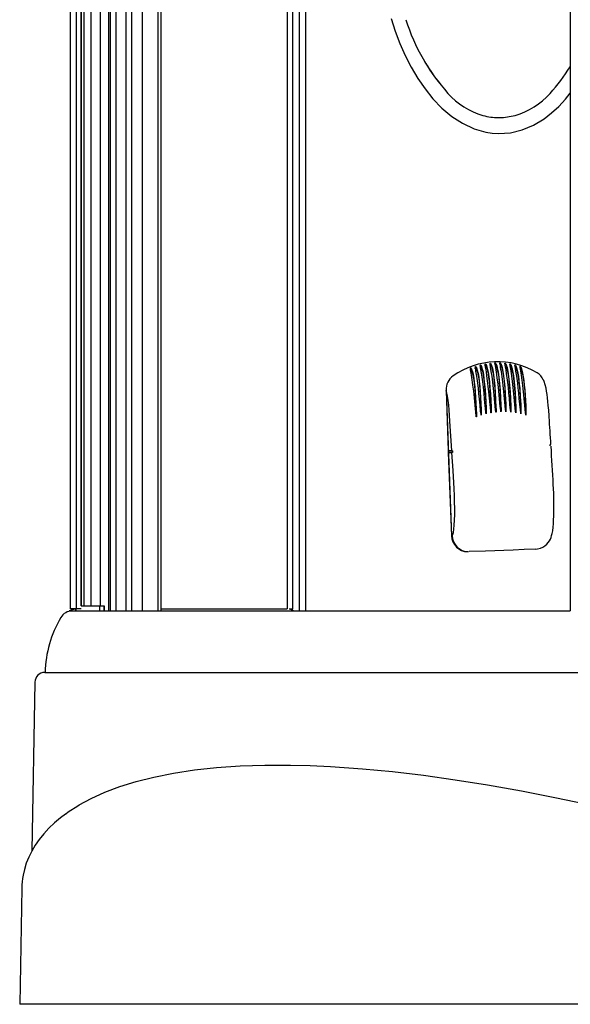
# Model space of a CAD drawing. Header units: millimetres. Extents: x 2848.32 to 2849.28, y 2905.67 to 2907.97.
# Tile 1 of 20: x 2848.32 to 2848.65, y 2905.67 to 2906.26. Entities that reach past the tile are written whole.
import ezdxf

# ---------------------------------------------------------------- set-up
doc = ezdxf.new("R2010")
doc.units = ezdxf.units.MM
doc.layers.add('SANINDUSA', color=3, linetype='Continuous')

msp = doc.modelspace()

# ---------------------------------------------------------------- linework, layer by layer
at = {"layer": 'SANINDUSA', "linetype": 'Continuous'}
for p, q in [((2848.35348, 2905.9098), (2848.35348, 2907.81308)), ((2848.35702, 2905.9098), (2848.35702, 2907.81308)), ((2848.35979, 2907.81144), (2848.35979, 2905.91144)), ((2848.35979, 2905.91144), (2848.35979, 2907.81144)), ((2848.36176, 2905.91144), (2848.36176, 2907.81144)), ((2848.36588, 2905.91144), (2848.36588, 2907.81144)), ((2848.37151, 2905.91144), (2848.37151, 2907.81144)), ((2848.37644, 2905.90844), (2848.37644, 2907.81444)), ((2848.37749, 2905.90844), (2848.37749, 2907.81444)), ((2848.37749, 2905.90844), (2848.37749, 2907.81444)), ((2848.38089, 2905.90844), (2848.38089, 2907.81444)), ((2848.38689, 2905.90844), (2848.38689, 2907.81444)), ((2848.39029, 2905.90844), (2848.39029, 2907.81444)), ((2848.39688, 2905.90844), (2848.39688, 2907.81444)), ((2848.40602, 2907.81444), (2848.40602, 2905.90844)), ((2848.40799, 2905.90844), (2848.40799, 2907.81444)), ((2848.48392, 2907.81258), (2848.48392, 2905.9098)), ((2848.48719, 2905.90948), (2848.48719, 2907.81258)), ((2848.49135, 2905.90844), (2848.49135, 2907.81444)), ((2848.49484, 2907.81444), (2848.49484, 2905.90844)), ((2848.65426, 2907.81444), (2848.65426, 2905.90844)), ((2848.61111, 2906.20569), (2848.61169, 2906.20569)), ((2848.57947, 2906.04135), (2848.58271, 2905.9538)), ((2848.57947, 2906.04135), (2848.57948, 2906.04135)), ((2848.57948, 2906.04135), (2848.58082, 2906.00496)), ((2848.58301, 2906.00496), (2848.58185, 2906.02281)), ((2848.64212, 2906.00792), (2848.64208, 2906.00873)), ((2848.64212, 2906.00869), (2848.64262, 2906.00871)), ((2848.58301, 2906.00496), (2848.58082, 2906.00496)), ((2848.58082, 2906.00496), (2848.58086, 2906.00396)), ((2848.58086, 2906.00396), (2848.58136, 2906.004)), ((2848.58086, 2906.00396), (2848.58271, 2905.9538)), ((2848.58086, 2906.00396), (2848.58307, 2906.00396)), ((2848.58136, 2906.004), (2848.58127, 2906.00496)), ((2848.58328, 2906.004), (2848.58136, 2906.004)), ((2848.58301, 2906.00496), (2848.58304, 2906.00496)), ((2848.58302, 2906.00496), (2848.58352, 2906.005)), ((2848.58357, 2906.004), (2848.58348, 2906.005)), ((2848.58271, 2905.9538), (2848.5831, 2905.9538)), ((2848.58271, 2905.9538), (2848.58271, 2905.9538)), ((2848.59266, 2905.94418), (2848.59305, 2905.94418)), ((2848.35641, 2905.9098), (2848.35267, 2905.9086)), ((2848.35267, 2905.9086), (2848.35267, 2905.90844)), ((2848.35267, 2905.90844), (2848.35435, 2905.90844)), ((2848.35526, 2905.9098), (2848.35348, 2905.9098)), ((2848.35451, 2905.90844), (2848.65426, 2905.90844)), ((2848.35702, 2905.9098), (2848.35526, 2905.9098)), ((2848.35667, 2905.9098), (2848.35667, 2905.90844)), ((2848.35667, 2905.90844), (2848.35667, 2905.90961)), ((2848.35984, 2905.9098), (2848.35702, 2905.9098)), ((2848.35979, 2905.91144), (2848.36002, 2905.91144)), ((2848.36002, 2905.91144), (2848.36176, 2905.91144)), ((2848.36176, 2905.91144), (2848.36588, 2905.91144)), ((2848.36505, 2905.90844), (2848.36504, 2905.90844)), ((2848.36588, 2905.91144), (2848.37151, 2905.91144)), ((2848.37119, 2905.90844), (2848.37119, 2905.91144)), ((2848.37151, 2905.91144), (2848.37371, 2905.91144)), ((2848.37369, 2905.90844), (2848.37369, 2905.91144)), ((2848.37371, 2905.91144), (2848.37371, 2905.90844)), ((2848.40799, 2905.9098), (2848.48392, 2905.9098)), ((2848.40799, 2905.9086), (2848.48763, 2905.9086)), ((2848.48706, 2905.90948), (2848.48498, 2905.90948)), ((2848.48763, 2905.9086), (2848.48558, 2905.90948)), ((2848.48563, 2905.90948), (2848.48563, 2905.90946)), ((2848.4858, 2905.90948), (2848.4858, 2905.90938)), ((2848.48719, 2905.90948), (2848.48706, 2905.90948)), ((2848.48763, 2905.90844), (2848.48763, 2905.9086)), ((2848.33798, 2905.87144), (2848.41633, 2905.87144)), ((2848.41633, 2905.87144), (2849.18211, 2905.87144)), ((2848.33198, 2905.86555), (2848.33021, 2905.76389)), ((2848.32409, 2905.74139), (2848.32287, 2905.67144)), ((2849.19402, 2905.67144), (2848.32287, 2905.67144))]:
    msp.add_line(p, q, dxfattribs=at)
at = {"layer": 'SANINDUSA', "linetype": 'Continuous', "flags": 128}
for points in [[(2848.54645, 2906.26541), (2848.54895, 2906.2578), (2848.55175, 2906.25043), (2848.55493, 2906.2432), (2848.55853, 2906.23609), (2848.5626, 2906.2292), (2848.56688, 2906.22297), (2848.57164, 2906.21705), (2848.57704, 2906.21146), (2848.58305, 2906.20642), (2848.5894, 2906.20229), (2848.59639, 2906.19902), (2848.6035, 2906.19698), (2848.60724, 2906.1964), (2848.61105, 2906.19616), (2848.61822, 2906.19664), (2848.62539, 2906.19838), (2848.6321, 2906.2012), (2848.63847, 2906.20503), (2848.64306, 2906.20856), (2848.64736, 2906.21251), (2848.65142, 2906.21687), (2848.65426, 2906.22039)], [(2848.59421, 2906.0549), (2848.59421, 2906.0549), (2848.59422, 2906.0549), (2848.59423, 2906.0549), (2848.59426, 2906.0549), (2848.59434, 2906.05486), (2848.59454, 2906.05465), (2848.59483, 2906.0541), (2848.59509, 2906.05344), (2848.59532, 2906.05268), (2848.59575, 2906.05087), (2848.59613, 2906.0487), (2848.59647, 2906.04621), (2848.59677, 2906.04343), (2848.59703, 2906.0404), (2848.59726, 2906.03716), (2848.59746, 2906.03375), (2848.59763, 2906.0303), (2848.59775, 2906.02683), (2848.59776, 2906.02596), (2848.59775, 2906.02553), (2848.59773, 2906.02543), (2848.59772, 2906.02541), (2848.59772, 2906.02541), (2848.59772, 2906.02541), (2848.59772, 2906.02541), (2848.59771, 2906.02541), (2848.59771, 2906.02541), (2848.59771, 2906.02541), (2848.5977, 2906.02542), (2848.59769, 2906.02545), (2848.59766, 2906.02558), (2848.59757, 2906.02611), (2848.59733, 2906.02826), (2848.59693, 2906.03255), (2848.59655, 2906.03679), (2848.59613, 2906.04079), (2848.59569, 2906.04444), (2848.59524, 2906.04768), (2848.5948, 2906.05045), (2848.5946, 2906.05164), (2848.59441, 2906.0527), (2848.59424, 2906.05363), (2848.59417, 2906.05407), (2848.59414, 2906.05435), (2848.59412, 2906.05453), (2848.59412, 2906.05456)], [(2848.59716, 2906.05592), (2848.59716, 2906.05592), (2848.59717, 2906.05593), (2848.59718, 2906.05593), (2848.59721, 2906.05592), (2848.59729, 2906.05588), (2848.5975, 2906.05564), (2848.5978, 2906.05506), (2848.59807, 2906.05437), (2848.59831, 2906.05356), (2848.59874, 2906.05163), (2848.59913, 2906.04933), (2848.59948, 2906.04668), (2848.59978, 2906.04372), (2848.60005, 2906.04051), (2848.60028, 2906.03708), (2848.60047, 2906.03351), (2848.60064, 2906.02991), (2848.6007, 2906.02811), (2848.60071, 2906.0272), (2848.60071, 2906.02675), (2848.60069, 2906.02652), (2848.60068, 2906.02647), (2848.60068, 2906.02644), (2848.60067, 2906.02643), (2848.60067, 2906.02643), (2848.60067, 2906.02643), (2848.60066, 2906.02643), (2848.60066, 2906.02643), (2848.60066, 2906.02643), (2848.60065, 2906.02644), (2848.60064, 2906.02646), (2848.60061, 2906.02658), (2848.60054, 2906.02702), (2848.60033, 2906.02883), (2848.59999, 2906.03244), (2848.59967, 2906.03603), (2848.59933, 2906.03951), (2848.59897, 2906.04278), (2848.5986, 2906.04579), (2848.59822, 2906.04851), (2848.59785, 2906.0509), (2848.59751, 2906.05293), (2848.59735, 2906.05381), (2848.59721, 2906.05458), (2848.59713, 2906.05506), (2848.59709, 2906.05536), (2848.59707, 2906.05555), (2848.59707, 2906.0556)], [(2848.59711, 2906.05452), (2848.59711, 2906.05465), (2848.59712, 2906.05475), (2848.59714, 2906.0548), (2848.59716, 2906.05483), (2848.59718, 2906.05484), (2848.59718, 2906.05485), (2848.59719, 2906.05485), (2848.5972, 2906.05485), (2848.5972, 2906.05485), (2848.59721, 2906.05486), (2848.59723, 2906.05486), (2848.59726, 2906.05485), (2848.59735, 2906.05479), (2848.59758, 2906.05449), (2848.59777, 2906.05413), (2848.59809, 2906.05328), (2848.59838, 2906.05227), (2848.59865, 2906.05111), (2848.59913, 2906.04835), (2848.59954, 2906.04508), (2848.5999, 2906.04137), (2848.6002, 2906.03731), (2848.60045, 2906.03301), (2848.60065, 2906.02918), (2848.6007, 2906.02783)], [(2848.60011, 2906.05673), (2848.60012, 2906.05673), (2848.60013, 2906.05673), (2848.60014, 2906.05673), (2848.60017, 2906.05672), (2848.60025, 2906.05667), (2848.60047, 2906.05642), (2848.60078, 2906.05579), (2848.60106, 2906.05504), (2848.60131, 2906.05418), (2848.60154, 2906.0532), (2848.60197, 2906.05091), (2848.60234, 2906.04823), (2848.60268, 2906.0452), (2848.60297, 2906.04188), (2848.60321, 2906.0383), (2848.60342, 2906.03455), (2848.60359, 2906.03077), (2848.60366, 2906.02888), (2848.60367, 2906.02793), (2848.60366, 2906.02745), (2848.60365, 2906.02733), (2848.60364, 2906.02727), (2848.60363, 2906.02724), (2848.60363, 2906.02724), (2848.60363, 2906.02724), (2848.60362, 2906.02724), (2848.60362, 2906.02724), (2848.60362, 2906.02724), (2848.60362, 2906.02724), (2848.60361, 2906.02725), (2848.60359, 2906.02731), (2848.60354, 2906.02755), (2848.60341, 2906.02849), (2848.60303, 2906.03228), (2848.6027, 2906.03606), (2848.60235, 2906.03975), (2848.60198, 2906.04322), (2848.60158, 2906.04642), (2848.60119, 2906.04929), (2848.6008, 2906.0518), (2848.60044, 2906.05391), (2848.60028, 2906.05481), (2848.60014, 2906.0556), (2848.60007, 2906.056), (2848.60004, 2906.05625), (2848.60003, 2906.05641), (2848.60003, 2906.05642)], [(2848.60013, 2906.05566), (2848.60013, 2906.05567), (2848.60014, 2906.05567), (2848.60015, 2906.05567), (2848.60015, 2906.05568), (2848.60016, 2906.05568), (2848.60017, 2906.05568), (2848.60018, 2906.05568), (2848.60021, 2906.05567), (2848.6003, 2906.05561), (2848.60052, 2906.05534), (2848.60085, 2906.05465), (2848.60113, 2906.05383), (2848.60139, 2906.05287), (2848.60186, 2906.05057), (2848.60227, 2906.04782), (2848.60263, 2906.04467), (2848.60294, 2906.04117), (2848.6032, 2906.03739), (2848.60343, 2906.03345), (2848.60363, 2906.02945), (2848.60366, 2906.02865)], [(2848.60308, 2906.05733), (2848.60309, 2906.05733), (2848.6031, 2906.05733), (2848.60311, 2906.05733), (2848.60314, 2906.05732), (2848.60322, 2906.05726), (2848.60344, 2906.05699), (2848.60378, 2906.05631), (2848.60406, 2906.05549), (2848.60433, 2906.05455), (2848.6048, 2906.05228), (2848.60521, 2906.04956), (2848.60558, 2906.04644), (2848.60589, 2906.04296), (2848.60616, 2906.0392), (2848.60638, 2906.03523), (2848.60656, 2906.03122), (2848.60663, 2906.02921), (2848.60663, 2906.02821), (2848.60662, 2906.02795), (2848.60661, 2906.02789), (2848.6066, 2906.02786), (2848.6066, 2906.02785), (2848.60659, 2906.02784), (2848.60659, 2906.02784), (2848.60659, 2906.02784), (2848.60659, 2906.02784), (2848.60659, 2906.02784), (2848.60658, 2906.02784), (2848.60657, 2906.02786), (2848.60655, 2906.02791), (2848.60651, 2906.02815), (2848.60638, 2906.0291), (2848.606, 2906.03292), (2848.60566, 2906.03673), (2848.60531, 2906.04044), (2848.60493, 2906.04393), (2848.60454, 2906.04714), (2848.60414, 2906.05003), (2848.60375, 2906.05254), (2848.60356, 2906.05364), (2848.60339, 2906.05464), (2848.60323, 2906.05552), (2848.60309, 2906.0563), (2848.60303, 2906.05665), (2848.603, 2906.05688), (2848.60299, 2906.05704), (2848.60299, 2906.05713), (2848.603, 2906.0572), (2848.60301, 2906.05724), (2848.60302, 2906.05727), (2848.60303, 2906.05729), (2848.60303, 2906.0573), (2848.60304, 2906.05731), (2848.60305, 2906.05732), (2848.60306, 2906.05733), (2848.60307, 2906.05733), (2848.60308, 2906.05733), (2848.60308, 2906.05733)], [(2848.60304, 2906.05598), (2848.60348, 2906.05593), (2848.60375, 2906.05538), (2848.60399, 2906.05474), (2848.60441, 2906.05321), (2848.60479, 2906.05136), (2848.60512, 2906.04921), (2848.60543, 2906.04679), (2848.6057, 2906.04413), (2848.60594, 2906.04126), (2848.60615, 2906.0383), (2848.60633, 2906.03523), (2848.60658, 2906.0304), (2848.60662, 2906.02939)], [(2848.60605, 2906.05774), (2848.60606, 2906.05774), (2848.60607, 2906.05774), (2848.60608, 2906.05773), (2848.60611, 2906.05772), (2848.6062, 2906.05766), (2848.60643, 2906.05735), (2848.60678, 2906.0566), (2848.60709, 2906.05571), (2848.60736, 2906.05467), (2848.60762, 2906.05349), (2848.60808, 2906.05073), (2848.60848, 2906.04749), (2848.60883, 2906.04383), (2848.60912, 2906.03984), (2848.60935, 2906.03561), (2848.60955, 2906.03133), (2848.60961, 2906.02918), (2848.60961, 2906.02864), (2848.60959, 2906.02837), (2848.60959, 2906.02831), (2848.60958, 2906.02827), (2848.60958, 2906.02826), (2848.60957, 2906.02825), (2848.60957, 2906.02825), (2848.60957, 2906.02825), (2848.60956, 2906.02824), (2848.60956, 2906.02824), (2848.60956, 2906.02825), (2848.60956, 2906.02825), (2848.60955, 2906.02826), (2848.60953, 2906.02833), (2848.60947, 2906.0286), (2848.60933, 2906.02969), (2848.6089, 2906.03406), (2848.60852, 2906.03841), (2848.6081, 2906.04257), (2848.60766, 2906.0464), (2848.6072, 2906.04983), (2848.60675, 2906.05278), (2848.60654, 2906.05405), (2848.60634, 2906.05518), (2848.60616, 2906.05617), (2848.60605, 2906.05675), (2848.606, 2906.05711), (2848.60597, 2906.05733), (2848.60596, 2906.05747), (2848.60597, 2906.05756), (2848.60597, 2906.05762), (2848.60598, 2906.05766), (2848.60599, 2906.05768), (2848.606, 2906.0577), (2848.60601, 2906.05771), (2848.60602, 2906.05772), (2848.60603, 2906.05773), (2848.60604, 2906.05773), (2848.60604, 2906.05773), (2848.60605, 2906.05774)], [(2848.60601, 2906.0564), (2848.606, 2906.05645), (2848.60601, 2906.05655), (2848.60603, 2906.05664), (2848.60606, 2906.05669), (2848.60607, 2906.05669), (2848.60608, 2906.0567), (2848.60608, 2906.0567), (2848.60609, 2906.0567), (2848.6061, 2906.0567), (2848.60611, 2906.0567), (2848.60612, 2906.0567), (2848.60615, 2906.05669), (2848.60623, 2906.05662), (2848.60645, 2906.05634), (2848.60678, 2906.05565), (2848.60706, 2906.05484), (2848.60731, 2906.0539), (2848.60777, 2906.05165), (2848.60818, 2906.04897), (2848.60854, 2906.0459), (2848.60885, 2906.04248), (2848.60911, 2906.0388), (2848.60934, 2906.03492), (2848.60954, 2906.03102), (2848.60958, 2906.03002)], [(2848.60903, 2906.05794), (2848.60904, 2906.05794), (2848.60905, 2906.05794), (2848.60906, 2906.05794), (2848.6091, 2906.05792), (2848.60919, 2906.05785), (2848.60944, 2906.0575), (2848.60963, 2906.05712), (2848.60997, 2906.05621), (2848.61027, 2906.05513), (2848.61055, 2906.05389), (2848.61081, 2906.0525), (2848.61128, 2906.04927), (2848.61167, 2906.04553), (2848.61201, 2906.04137), (2848.61228, 2906.03687), (2848.6125, 2906.03227), (2848.61258, 2906.02996), (2848.61259, 2906.0288), (2848.61257, 2906.02852), (2848.61256, 2906.02848), (2848.61255, 2906.02846), (2848.61255, 2906.02846), (2848.61255, 2906.02845), (2848.61254, 2906.02845), (2848.61254, 2906.02845), (2848.61254, 2906.02845), (2848.61254, 2906.02845), (2848.61253, 2906.02846), (2848.61252, 2906.0285), (2848.61248, 2906.02864), (2848.61239, 2906.02923), (2848.61214, 2906.03157), (2848.61171, 2906.03624), (2848.61129, 2906.04082), (2848.61083, 2906.04509), (2848.61034, 2906.04894), (2848.6101, 2906.05066), (2848.60986, 2906.05225), (2848.60962, 2906.05369), (2848.6094, 2906.05497), (2848.6092, 2906.05608), (2848.60901, 2906.05712), (2848.60897, 2906.05741), (2848.60895, 2906.0576), (2848.60894, 2906.05772), (2848.60895, 2906.0578), (2848.60895, 2906.05785), (2848.60896, 2906.05788), (2848.60897, 2906.0579), (2848.60898, 2906.05792), (2848.60899, 2906.05793), (2848.609, 2906.05793), (2848.60901, 2906.05794), (2848.60902, 2906.05794), (2848.60903, 2906.05794), (2848.60903, 2906.05794)], [(2848.60899, 2906.05662), (2848.60949, 2906.05643), (2848.6098, 2906.05573), (2848.61007, 2906.05491), (2848.61032, 2906.05397), (2848.61077, 2906.05173), (2848.61117, 2906.04907), (2848.61152, 2906.04604), (2848.61183, 2906.04267), (2848.61209, 2906.03904), (2848.61229, 2906.03577), (2848.61246, 2906.03245), (2848.61258, 2906.02991)], [(2848.61202, 2906.05796), (2848.61203, 2906.05796), (2848.61204, 2906.05796), (2848.61205, 2906.05795), (2848.61208, 2906.05794), (2848.61217, 2906.05787), (2848.61239, 2906.05756), (2848.61272, 2906.05686), (2848.61301, 2906.05603), (2848.61327, 2906.05507), (2848.61375, 2906.05278), (2848.61417, 2906.05003), (2848.61453, 2906.04688), (2848.61485, 2906.04337), (2848.61511, 2906.03958), (2848.61533, 2906.03558), (2848.61552, 2906.03155), (2848.61557, 2906.02952), (2848.61555, 2906.02851), (2848.61554, 2906.02848), (2848.61554, 2906.02847), (2848.61554, 2906.02847), (2848.61553, 2906.02847), (2848.61553, 2906.02847), (2848.61553, 2906.02847), (2848.61553, 2906.02847), (2848.61552, 2906.02847), (2848.61552, 2906.02848), (2848.61549, 2906.02855), (2848.61544, 2906.02882), (2848.6153, 2906.02988), (2848.61488, 2906.03416), (2848.61451, 2906.03841), (2848.61411, 2906.0425), (2848.61367, 2906.04629), (2848.61323, 2906.04969), (2848.61279, 2906.05264), (2848.61257, 2906.05393), (2848.61237, 2906.05508), (2848.61219, 2906.0561), (2848.61203, 2906.05697), (2848.61197, 2906.05734), (2848.61194, 2906.05756), (2848.61193, 2906.0577), (2848.61193, 2906.05779), (2848.61194, 2906.05785), (2848.61195, 2906.05789), (2848.61196, 2906.05791), (2848.61197, 2906.05793), (2848.61197, 2906.05794), (2848.61198, 2906.05795), (2848.61199, 2906.05795), (2848.612, 2906.05796), (2848.61201, 2906.05796), (2848.61202, 2906.05796), (2848.61202, 2906.05796)], [(2848.61204, 2906.05692), (2848.61204, 2906.05692), (2848.61205, 2906.05692), (2848.61206, 2906.05692), (2848.61207, 2906.05692), (2848.61207, 2906.05692), (2848.61209, 2906.05692), (2848.61212, 2906.0569), (2848.6122, 2906.05683), (2848.61243, 2906.05651), (2848.61277, 2906.05577), (2848.61306, 2906.05489), (2848.61333, 2906.05388), (2848.6138, 2906.05146), (2848.61422, 2906.04857), (2848.61459, 2906.04526), (2848.6149, 2906.04159), (2848.61517, 2906.03763), (2848.61539, 2906.03354), (2848.61556, 2906.03018)], [(2848.61501, 2906.05778), (2848.61502, 2906.05778), (2848.61503, 2906.05778), (2848.61505, 2906.05777), (2848.61508, 2906.05775), (2848.61517, 2906.05767), (2848.6154, 2906.05734), (2848.61559, 2906.05697), (2848.61591, 2906.05612), (2848.6162, 2906.05512), (2848.61647, 2906.05398), (2848.61695, 2906.05128), (2848.61737, 2906.04808), (2848.61774, 2906.04445), (2848.61804, 2906.04045), (2848.61829, 2906.03618), (2848.61849, 2906.03183), (2848.61856, 2906.02965), (2848.61857, 2906.02856), (2848.61856, 2906.02845), (2848.61855, 2906.02834), (2848.61854, 2906.02831), (2848.61854, 2906.0283), (2848.61853, 2906.02829), (2848.61853, 2906.02829), (2848.61853, 2906.02829), (2848.61853, 2906.02829), (2848.61853, 2906.02829), (2848.61852, 2906.02829), (2848.61852, 2906.02829), (2848.61851, 2906.0283), (2848.61849, 2906.02835), (2848.61845, 2906.02857), (2848.61833, 2906.02944), (2848.61798, 2906.03293), (2848.61766, 2906.03641), (2848.61735, 2906.03984), (2848.61702, 2906.04311), (2848.61666, 2906.04616), (2848.6163, 2906.04896), (2848.61594, 2906.05147), (2848.61559, 2906.05366), (2848.61527, 2906.05549), (2848.61512, 2906.05626), (2848.615, 2906.05694), (2848.61494, 2906.0574), (2848.61493, 2906.05753), (2848.61493, 2906.05762), (2848.61493, 2906.05768), (2848.61494, 2906.05771), (2848.61495, 2906.05774), (2848.61496, 2906.05775), (2848.61497, 2906.05776), (2848.61498, 2906.05777), (2848.61498, 2906.05777), (2848.615, 2906.05778), (2848.615, 2906.05778), (2848.61501, 2906.05778), (2848.61501, 2906.05778)], [(2848.61497, 2906.05648), (2848.61553, 2906.05611), (2848.61577, 2906.05556), (2848.61598, 2906.05494), (2848.61636, 2906.05349), (2848.61671, 2906.05178), (2848.61702, 2906.04983), (2848.61731, 2906.04764), (2848.61756, 2906.04525), (2848.61794, 2906.04088), (2848.61824, 2906.03612), (2848.6185, 2906.03107), (2848.61856, 2906.02942)], [(2848.61802, 2906.0574), (2848.61802, 2906.0574), (2848.61803, 2906.05739), (2848.61805, 2906.05739), (2848.61809, 2906.05737), (2848.61818, 2906.05728), (2848.61843, 2906.0569), (2848.61863, 2906.05649), (2848.61897, 2906.05554), (2848.61928, 2906.05442), (2848.61956, 2906.05313), (2848.62007, 2906.05008), (2848.6203, 2906.04834), (2848.6207, 2906.04447), (2848.62103, 2906.04016), (2848.6213, 2906.03552), (2848.62152, 2906.0308), (2848.62157, 2906.02843), (2848.62157, 2906.02814), (2848.62156, 2906.02799), (2848.62154, 2906.02792), (2848.62154, 2906.02791), (2848.62153, 2906.02791), (2848.62153, 2906.02791), (2848.62153, 2906.02791), (2848.62153, 2906.02791), (2848.62152, 2906.02791), (2848.62152, 2906.02792), (2848.6215, 2906.02795), (2848.62147, 2906.02808), (2848.62139, 2906.02861), (2848.62115, 2906.03073), (2848.62076, 2906.03497), (2848.62039, 2906.03916), (2848.61998, 2906.04314), (2848.61954, 2906.04679), (2848.6191, 2906.05005), (2848.61867, 2906.05285), (2848.61846, 2906.05405), (2848.61827, 2906.05512), (2848.6181, 2906.05605), (2848.618, 2906.05656), (2848.61796, 2906.05688), (2848.61793, 2906.05716), (2848.61793, 2906.05716)], [(2848.61804, 2906.05635), (2848.61805, 2906.05635), (2848.61806, 2906.05634), (2848.61807, 2906.05634), (2848.61808, 2906.05634), (2848.6181, 2906.05633), (2848.61817, 2906.05627), (2848.61834, 2906.05605), (2848.61859, 2906.05558), (2848.61881, 2906.05504), (2848.61919, 2906.0538), (2848.61953, 2906.05231), (2848.61984, 2906.0506), (2848.62013, 2906.04868), (2848.62039, 2906.04656), (2848.62079, 2906.04239), (2848.62112, 2906.0378), (2848.62139, 2906.03296), (2848.62154, 2906.02987)], [(2848.62094, 2906.05664), (2848.62094, 2906.05671), (2848.62095, 2906.05675), (2848.62096, 2906.05678), (2848.62097, 2906.05679), (2848.62097, 2906.0568), (2848.62098, 2906.05681), (2848.62099, 2906.05681), (2848.621, 2906.05682), (2848.62101, 2906.05682), (2848.62102, 2906.05682), (2848.62103, 2906.05681)], [(2848.62103, 2906.05681), (2848.62103, 2906.05681), (2848.62104, 2906.05681), (2848.62106, 2906.0568), (2848.62111, 2906.05677), (2848.62122, 2906.05665), (2848.62151, 2906.05615), (2848.62175, 2906.05559), (2848.62197, 2906.05496), (2848.62236, 2906.05349), (2848.62272, 2906.05176), (2848.62304, 2906.04977), (2848.62333, 2906.04754), (2848.62359, 2906.0451), (2848.62383, 2906.04247), (2848.62416, 2906.03775), (2848.62442, 2906.03276), (2848.62453, 2906.03026), (2848.62458, 2906.02775), (2848.62457, 2906.02743), (2848.62456, 2906.02735), (2848.62455, 2906.02733), (2848.62454, 2906.02733), (2848.62454, 2906.02732), (2848.62454, 2906.02732), (2848.62454, 2906.02732), (2848.62454, 2906.02732), (2848.62453, 2906.02732), (2848.62453, 2906.02733), (2848.62452, 2906.02736), (2848.62449, 2906.02746), (2848.62442, 2906.02789), (2848.62422, 2906.02959), (2848.6239, 2906.03299), (2848.6236, 2906.03639), (2848.62329, 2906.0397), (2848.62296, 2906.04285), (2848.62261, 2906.04579), (2848.62225, 2906.04848), (2848.6219, 2906.05089), (2848.62156, 2906.05298), (2848.62125, 2906.05472), (2848.62111, 2906.05546), (2848.621, 2906.05609), (2848.62096, 2906.05637), (2848.62094, 2906.05654), (2848.62094, 2906.05659)], [(2848.62106, 2906.05575), (2848.62106, 2906.05575), (2848.62107, 2906.05574), (2848.62108, 2906.05574), (2848.62109, 2906.05574), (2848.62112, 2906.05572), (2848.62119, 2906.05565), (2848.62138, 2906.05539), (2848.62167, 2906.05481), (2848.62191, 2906.05416), (2848.62234, 2906.0526), (2848.62272, 2906.05072), (2848.62307, 2906.04855), (2848.62338, 2906.0461), (2848.62366, 2906.04341), (2848.6239, 2906.04049), (2848.62411, 2906.03749), (2848.62429, 2906.03434), (2848.6245, 2906.03029), (2848.62455, 2906.02916)], [(2848.62395, 2906.05588), (2848.62396, 2906.05593), (2848.62397, 2906.05597), (2848.62398, 2906.05599), (2848.62399, 2906.056), (2848.62399, 2906.05601), (2848.624, 2906.05601), (2848.62401, 2906.05602), (2848.62402, 2906.05602), (2848.62403, 2906.05602), (2848.62404, 2906.05602), (2848.62404, 2906.05601)], [(2848.62404, 2906.05601), (2848.62405, 2906.05601), (2848.62406, 2906.05601), (2848.62408, 2906.056), (2848.62413, 2906.05596), (2848.62425, 2906.05582), (2848.62442, 2906.05555), (2848.6247, 2906.05495), (2848.62495, 2906.05426), (2848.62517, 2906.0535), (2848.62559, 2906.05172), (2848.62596, 2906.04962), (2848.62629, 2906.04722), (2848.62658, 2906.04456), (2848.62685, 2906.04165), (2848.62708, 2906.03854), (2848.62727, 2906.03526), (2848.62744, 2906.03191), (2848.62758, 2906.02856), (2848.6276, 2906.02687), (2848.62759, 2906.02666), (2848.62758, 2906.02656), (2848.62757, 2906.02653), (2848.62756, 2906.02653), (2848.62756, 2906.02652), (2848.62756, 2906.02652), (2848.62756, 2906.02652), (2848.62756, 2906.02652), (2848.62755, 2906.02652), (2848.62755, 2906.02653), (2848.62754, 2906.02654), (2848.62752, 2906.0266), (2848.62747, 2906.02687), (2848.62733, 2906.02793), (2848.62692, 2906.03216), (2848.62655, 2906.03637), (2848.62615, 2906.04043), (2848.62573, 2906.0442), (2848.62529, 2906.0476), (2848.62485, 2906.05056), (2848.62443, 2906.05303), (2848.62425, 2906.05405), (2848.62408, 2906.05493), (2848.62402, 2906.05531), (2848.62397, 2906.05565), (2848.62395, 2906.05579), (2848.62395, 2906.05581)], [(2848.62408, 2906.05492), (2848.62409, 2906.05492), (2848.6241, 2906.05492), (2848.62411, 2906.05491), (2848.62414, 2906.05489), (2848.62423, 2906.0548), (2848.62446, 2906.05444), (2848.62481, 2906.05365), (2848.6251, 2906.05273), (2848.62538, 2906.05167), (2848.62563, 2906.05048), (2848.62608, 2906.04772), (2848.62648, 2906.04448), (2848.62682, 2906.04085), (2848.62711, 2906.03688), (2848.62736, 2906.0327), (2848.62752, 2906.02952), (2848.62758, 2906.02812)], [(2848.59417, 2906.05346), (2848.59416, 2906.05364), (2848.59418, 2906.05372), (2848.5942, 2906.05376), (2848.59421, 2906.05378), (2848.59423, 2906.0538), (2848.59423, 2906.0538), (2848.59424, 2906.05381), (2848.59425, 2906.05381), (2848.59426, 2906.05381), (2848.59426, 2906.05381), (2848.59428, 2906.05381), (2848.59432, 2906.0538), (2848.59442, 2906.05374), (2848.59468, 2906.05339), (2848.59489, 2906.05296), (2848.59525, 2906.05192), (2848.59557, 2906.05067), (2848.59587, 2906.04921), (2848.59614, 2906.04756), (2848.59661, 2906.04393), (2848.597, 2906.03975), (2848.59732, 2906.03515), (2848.59759, 2906.03021), (2848.59775, 2906.02673)], [(2848.64157, 2906.02522), (2848.64152, 2906.02603), (2848.64128, 2906.02951), (2848.64106, 2906.03228), (2848.64085, 2906.03465), (2848.64062, 2906.03678), (2848.64036, 2906.03887), (2848.64005, 2906.04087), (2848.6397, 2906.04279), (2848.63922, 2906.04479), (2848.63855, 2906.04679), (2848.63806, 2906.04779)], [(2848.58185, 2906.02281), (2848.58161, 2906.02624), (2848.58136, 2906.02962), (2848.58109, 2906.03252), (2848.58078, 2906.03518), (2848.58037, 2906.03788), (2848.57999, 2906.03973), (2848.5796, 2906.04105), (2848.57948, 2906.04135)], [(2848.58435, 2905.98212), (2848.58373, 2905.99307), (2848.58307, 2906.00396)], [(2848.63337, 2905.94571), (2848.63459, 2905.94581), (2848.63625, 2905.94625), (2848.63774, 2905.94691), (2848.63904, 2905.94775), (2848.64015, 2905.94872), (2848.64104, 2905.94974), (2848.64174, 2905.95078), (2848.64229, 2905.9518), (2848.64271, 2905.95281), (2848.64306, 2905.95387), (2848.64337, 2905.95509), (2848.64369, 2905.95681), (2848.64394, 2905.95885), (2848.64412, 2905.96086), (2848.64426, 2905.9632), (2848.64436, 2905.96568), (2848.64442, 2905.96826), (2848.64444, 2905.9709), (2848.64443, 2905.97367), (2848.64438, 2905.97649), (2848.6443, 2905.97932), (2848.64418, 2905.98218), (2848.64406, 2905.98452)], [(2848.5831, 2905.9538), (2848.58326, 2905.95387), (2848.58362, 2905.95448), (2848.58395, 2905.95578), (2848.58423, 2905.95765), (2848.58445, 2905.96015), (2848.5846, 2905.96307), (2848.58469, 2905.96649), (2848.58471, 2905.97013), (2848.58466, 2905.9741), (2848.58454, 2905.97805), (2848.58435, 2905.98212)], [(2848.6332, 2905.94567), (2848.62659, 2905.94542), (2848.61992, 2905.94517), (2848.60327, 2905.94455), (2848.59341, 2905.94418)], [(2848.35792, 2905.79111), (2848.35859, 2905.79154), (2848.36588, 2905.79549), (2848.37415, 2905.79923), (2848.38322, 2905.80264), (2848.39305, 2905.80569), (2848.40363, 2905.80837), (2848.41542, 2905.81072), (2848.42803, 2905.81263), (2848.44141, 2905.81408), (2848.45553, 2905.81507), (2848.47033, 2905.81558), (2848.48577, 2905.81561), (2848.49765, 2905.81531), (2848.50987, 2905.81476), (2848.52928, 2905.81339), (2848.54731, 2905.81164), (2848.56587, 2905.80942), (2848.58491, 2905.80674), (2848.60436, 2905.80363), (2848.62494, 2905.79997), (2848.64591, 2905.79589), (2848.6672, 2905.79142)], [(2848.35066, 2905.78624), (2848.35205, 2905.78732), (2848.35792, 2905.79111)], [(2848.35037, 2905.78608), (2848.34748, 2905.78389), (2848.34385, 2905.78081), (2848.34049, 2905.77759), (2848.33742, 2905.77425), (2848.33466, 2905.77082), (2848.33223, 2905.76731), (2848.33013, 2905.76375), (2848.32832, 2905.7601), (2848.32684, 2905.7564), (2848.32568, 2905.75265), (2848.3249, 2905.74919)]]:
    msp.add_lwpolyline(points, dxfattribs=at)
at = {"layer": 'SANINDUSA', "linetype": 'Continuous'}
for centre, radius, start, end in [((2848.67229, 2906.30219), 0.12287, 197.75971, 221.78081), ((2848.6466, 2906.28434), 0.09167, 208.45993, 220.67426), ((2848.55066, 2906.30208), 0.12268, 318.21072, 327.61312), ((2848.61443, 2906.25048), 0.04527, 221.77193, 253.69794), ((2848.60837, 2906.25048), 0.04527, 286.30206, 318.22807), ((2848.61111, 2906.23917), 0.03347, 253.71322, 269.99886), ((2848.61045, 2906.01255), 0.04604, 58.80031, 125.47538), ((2848.59433, 2906.05472), 0.000217, 123.37916, 198.1112), ((2848.59725, 2906.05575), 0.000197, 117.85331, 204.10725), ((2848.60019, 2906.05657), 0.000173, 115.87302, 199.81806), ((2848.61801, 2906.0573), 0.0000991, 87.13459, 211.26851), ((2848.58971, 2906.04173), 0.01024, 125.74792, 182.1647), ((2848.62959, 2906.04407), 0.00916, 23.65098, 59.11132), ((2844.15811, 2905.72504), 4.49349, 3.6195, 3.83012), ((2845.79116, 2905.82875), 2.85715, 3.12519, 3.59134), ((2848.59268, 2905.95415), 0.00997, 181.98267, 269.87529), ((2848.59307, 2905.95415), 0.00997, 181.98266, 269.8864), ((2848.35451, 2905.90044), 0.008, 90, 149.24659), ((2848.35647, 2905.90961), 0.0002, 0, 72.126), ((2848.40521, 2905.87027), 0.067, 149.24659, 179), ((2848.33798, 2905.86544), 0.006, 90, 179), ((2848.36158, 2905.74145), 0.03749, 168.08402, 180.08188)]:
    msp.add_arc(centre, radius, start, end, dxfattribs=at)
at = {"layer": 'SANINDUSA'}
msp.add_arc((2848.60873, 2906.25985), 0.05423, 273.12866, 283.15926, dxfattribs=at)

doc.saveas('drawing.dxf')
